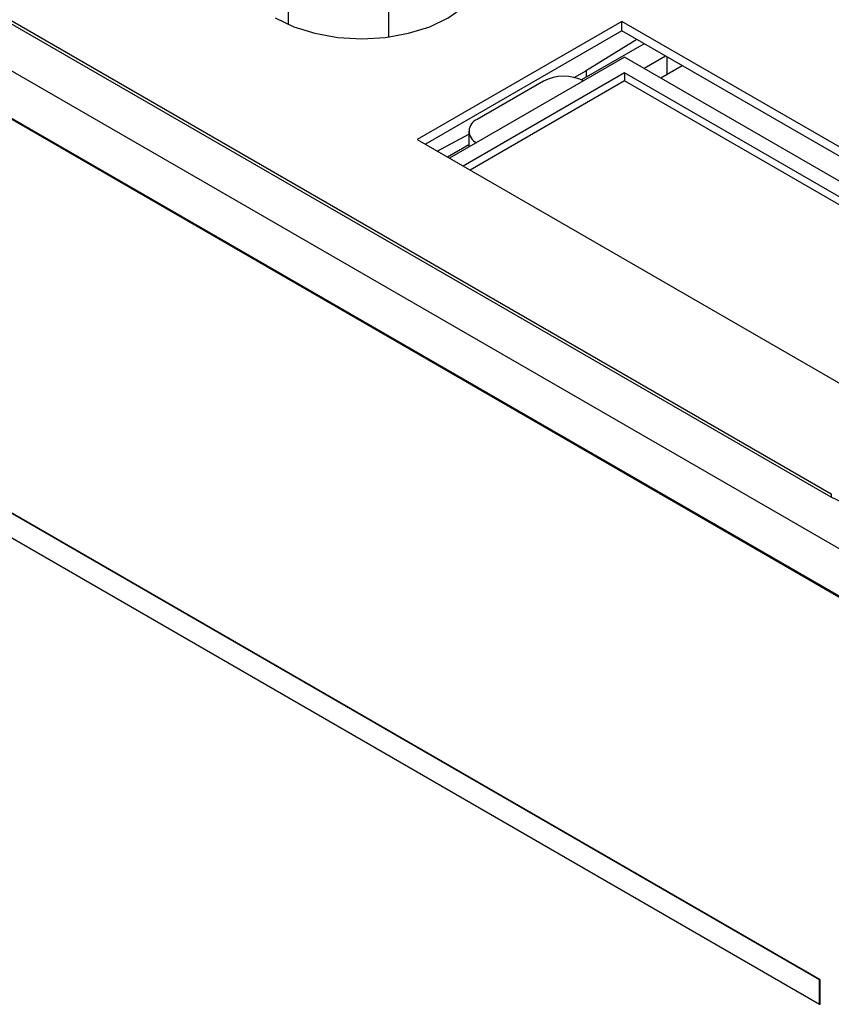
# Model space of a CAD drawing. Header units: inches. Extents: x 5.9 to 23.9, y 5 to 17.8.
# Tile 31 of 33: x 21.551 to 22.392, y 12.295 to 13.316. Entities that reach past the tile are written whole.
import ezdxf

# ---------------------------------------------------------------- set-up
doc = ezdxf.new("R2010")
doc.units = ezdxf.units.IN
doc.header["$LTSCALE"] = 2
doc.header["$MEASUREMENT"] = 0

msp = doc.modelspace()

# ---------------------------------------------------------------- linework, layer by layer
at = {"color": 7, "linetype": 'Continuous', "lineweight": 25}
for p, q in [((20.8807, 13.693), (22.3915, 12.8208)), ((20.8885, 13.6918), (22.3919, 12.8239)), ((22.6863, 12.6016), (20.8175, 13.6805)), ((22.6863, 12.5526), (20.8189, 13.6307)), ((20.821, 13.6287), (22.6941, 12.5473)), ((21.8288, 13.3956), (21.8288, 13.3106)), ((21.9331, 13.2976), (21.9331, 13.3794)), ((22.1748, 13.3137), (21.9626, 13.1913)), ((22.7263, 12.9954), (22.1748, 13.3137)), ((22.1748, 13.304), (22.1748, 13.3137)), ((22.1748, 13.304), (21.9711, 13.1864)), ((22.7178, 12.9905), (22.1748, 13.304)), ((22.1904, 13.2949), (22.137, 13.262)), ((22.1981, 13.2905), (22.193, 13.2879)), ((22.193, 13.2879), (22.1329, 13.2532)), ((22.1776, 13.2766), (21.9962, 13.1719)), ((22.6955, 12.9776), (22.1776, 13.2766)), ((22.2201, 13.2778), (22.1978, 13.2649)), ((22.1776, 13.2603), (22.0104, 13.1637)), ((22.1252, 13.2556), (22.137, 13.262)), ((22.1381, 13.2562), (22.1381, 13.2627)), ((22.6814, 12.9694), (22.1776, 13.2603)), ((22.1776, 13.2603), (22.1776, 13.2521)), ((22.2373, 13.2678), (22.2151, 13.255)), ((22.1776, 13.2521), (22.0174, 13.1596)), ((22.0934, 13.2517), (22.0248, 13.2121)), ((22.6743, 12.9653), (22.1776, 13.2521)), ((22.0161, 13.1998), (22.0161, 13.1833)), ((21.9626, 13.1913), (22.5142, 12.8729)), ((21.9832, 13.1794), (22.0161, 13.197)), ((22.0161, 13.1858), (21.9941, 13.1731)), ((22.3798, 12.3201), (20.8949, 13.1773)), ((22.3802, 12.3203), (20.8952, 13.1775)), ((20.8949, 13.152), (22.3798, 12.2948)), ((22.3798, 12.3201), (22.3802, 12.3203)), ((22.3802, 12.295), (22.3802, 12.3203)), ((22.3798, 12.2948), (22.3798, 12.3201)), ((22.3798, 12.2948), (22.3802, 12.295))]:
    msp.add_line(p, q, dxfattribs=at)
at = {"color": 8, "linetype": 'Continuous', "lineweight": 25}
for p, q in [((22.2215, 13.277), (22.2215, 13.2587)), ((22.3919, 12.8239), (22.3919, 12.8206))]:
    msp.add_line(p, q, dxfattribs=at)
at = {"color": 7, "linetype": 'Continuous', "lineweight": 25, "flags": 128}
msp.add_lwpolyline([(21.8153, 13.3173), (21.8346, 13.3082), (21.8565, 13.3014), (21.8804, 13.2972), (21.9051, 13.2958), (21.9299, 13.2972), (21.9537, 13.3014), (21.9757, 13.3082), (21.9949, 13.3173), (22.0107, 13.3284), (22.0225, 13.3411), (22.0297, 13.3548), (22.0321, 13.3691), (22.0297, 13.3834), (22.0225, 13.3972), (22.0107, 13.4099), (22.0094, 13.411)], dxfattribs=at)
at = {"color": 7, "linetype": 'Continuous', "lineweight": 25}
for centre, radius, start, end in [((22.1147, 13.2106), 0.0463, 63.7839, 117.3207), ((22.0294, 13.1999), 0.013, 110.4201, 246.2662), ((22.4834, 12.9983), 0.1998, 242.6097, 297.3903)]:
    msp.add_arc(centre, radius, start, end, dxfattribs=at)

doc.saveas('drawing.dxf')
